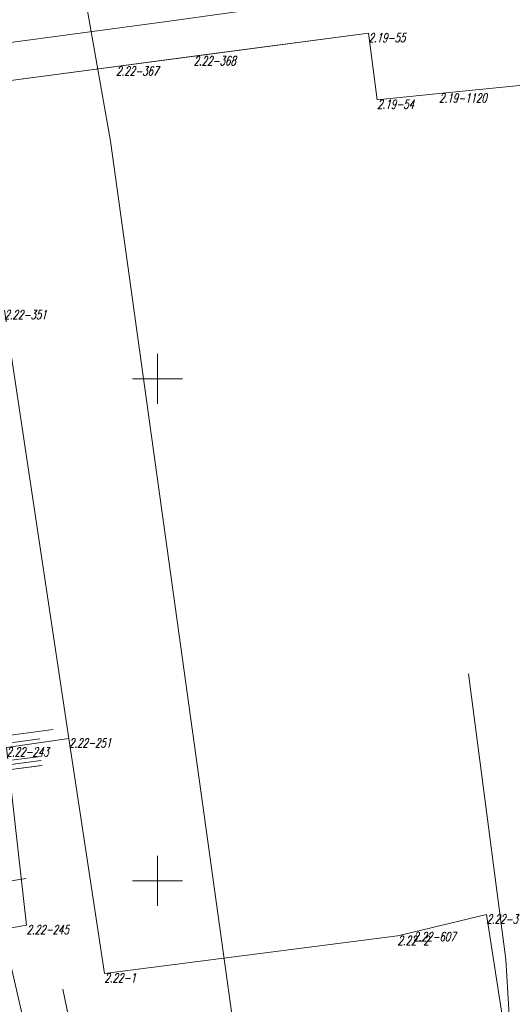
# Model space of a CAD drawing. Header units: metres. Extents: x 7582703 to 7587334, y 6019078 to 6022350.
# Tile 41 of 88: x 7584936 to 7584985, y 6020138 to 6020236. Entities that reach past the tile are written whole.
import ezdxf
from ezdxf.enums import TextEntityAlignment as Align

# ---------------------------------------------------------------- set-up
doc = ezdxf.new("R2010")
doc.units = ezdxf.units.M
doc.header["$MEASUREMENT"] = 0
doc.linetypes.add('EGDE', pattern=[0])
doc.layers.add('Dzialki', color=7, linetype='EGDE', lineweight=60)
doc.styles.get("Standard").update_dxf_attribs({"font": 'Simplex.SHX', "width": 0.75})

msp = doc.modelspace()

# ---------------------------------------------------------------- linework, layer by layer
at = {"layer": 'Dzialki', "lineweight": 9}
for p, q in [((7584950.947, 6020235.603), (7584972.198, 6020238.558)), ((7584942.96, 6020237.02), (7584945.307, 6020223.676)), ((7584925.971, 6020232.241), (7584950.947, 6020235.603)), ((7584931.44, 6020229.19), (7584971.02, 6020234.42)), ((7584953.59, 6020232.12), (7584971.02, 6020234.42)), ((7584971.02, 6020234.42), (7584971.88, 6020227.8)), ((7584971.02, 6020234.42), (7584971.88, 6020227.8)), ((7584945.88, 6020231.1), (7584953.59, 6020232.12)), ((7584931.44, 6020229.19), (7584945.88, 6020231.1)), ((7584978.04, 6020228.41), (7584986.4, 6020229.26)), ((7584978.04, 6020228.41), (7584986.4, 6020229.26)), ((7584971.88, 6020227.8), (7584978.04, 6020228.41)), ((7584971.88, 6020227.8), (7584978.04, 6020228.41)), ((7584945.307, 6020223.676), (7584958.519, 6020128.64)), ((7584941.18, 6020164.18), (7584934.75, 6020206.83)), ((7584941.18, 6020164.18), (7584934.75, 6020206.83)), ((7584950, 6020197.5), (7584950, 6020202.5)), ((7584947.5, 6020200), (7584952.5, 6020200)), ((7584980.986, 6020170.626), (7584984.694, 6020142.148)), ((7584939.621, 6020165.071), (7584920.348, 6020162.482)), ((7584929.731, 6020162.961), (7584938.282, 6020164.154)), ((7584941.18, 6020164.18), (7584934.95, 6020163.28)), ((7584944.71, 6020140.78), (7584941.18, 6020164.18)), ((7584944.71, 6020140.78), (7584941.18, 6020164.18)), ((7584934.95, 6020163.28), (7584936.96, 6020145.58)), ((7584936.96, 6020145.58), (7584934.95, 6020163.28)), ((7584938.355, 6020162.371), (7584932.216, 6020161.596)), ((7584938.355, 6020162.371), (7584932.216, 6020161.596)), ((7584932.269, 6020161.184), (7584938.422, 6020161.976)), ((7584932.769, 6020161.668), (7584938.355, 6020162.371)), ((7584932.332, 6020160.688), (7584938.507, 6020161.483)), ((7584932.332, 6020160.688), (7584938.443, 6020161.475)), ((7584950, 6020147.5), (7584950, 6020152.5)), ((7584936.927, 6020150.215), (7584933.408, 6020149.709)), ((7584947.5, 6020150), (7584952.5, 6020150)), ((7584982.77, 6020146.64), (7584975.48, 6020144.88)), ((7584982.77, 6020146.64), (7584975.48, 6020144.88)), ((7584985.01, 6020132.12), (7584982.77, 6020146.64)), ((7584985.01, 6020132.12), (7584982.77, 6020146.64)), ((7584936.96, 6020145.58), (7584922.75, 6020143.15)), ((7584922.75, 6020143.15), (7584936.96, 6020145.58)), ((7584975.48, 6020144.88), (7584973.9, 6020144.5)), ((7584975.48, 6020144.88), (7584973.9, 6020144.5)), ((7584973.9, 6020144.5), (7584944.71, 6020140.78)), ((7584973.9, 6020144.5), (7584944.71, 6020140.78)), ((7584937.879, 6020130.766), (7584935.194, 6020142.458)), ((7584984.694, 6020142.148), (7584986.643, 6020109.921)), ((7584945.551, 6020115.29), (7584940.568, 6020139.216))]:
    msp.add_line(p, q, dxfattribs=at)

# ---------------------------------------------------------------- texts
at = {"layer": 'Dzialki', "lineweight": 9, "oblique": 15, "width": 0.7}
for s, p in [('2.19-55', (7584971.02, 6020234.42)), ('2.22-368', (7584953.59, 6020232.12)), ('2.22-367', (7584945.88, 6020231.1)), ('2.19-1120', (7584978.04, 6020228.41)), ('2.19-54', (7584971.88, 6020227.8)), ('2.22-351', (7584934.75, 6020206.83)), ('2.22-251', (7584941.18, 6020164.18)), ('2.22-243', (7584934.95, 6020163.28)), ('2.22-3', (7584982.77, 6020146.64)), ('2.22-245', (7584936.96, 6020145.58)), ('2.22-607', (7584975.48, 6020144.88)), ('2.22-2', (7584973.9, 6020144.5)), ('2.22-1', (7584944.71, 6020140.78))]:
    msp.add_text(s, height=0.9, dxfattribs=at).set_placement(p, align=Align.TOP_LEFT)

doc.saveas('drawing.dxf')
